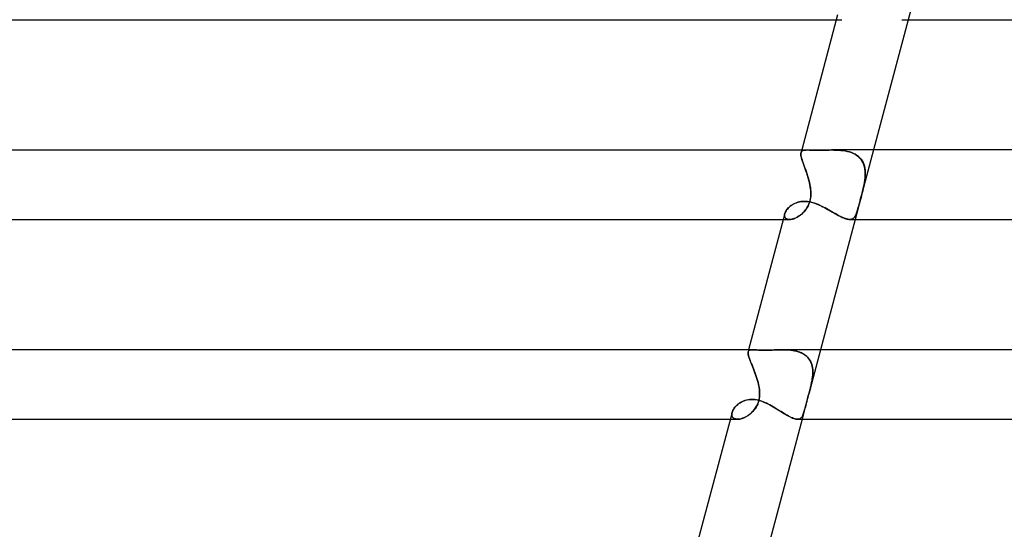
# Model space of a CAD drawing. Header units: millimetres. Extents: x -345 to 345, y -2 to 230.
# Tile 16 of 74: x -170 to -113, y 86 to 115. Entities that reach past the tile are written whole.
import ezdxf

# ---------------------------------------------------------------- set-up
doc = ezdxf.new("R2010")
doc.units = ezdxf.units.MM
doc.layers.add('HIDDEN', color=7, linetype='Continuous')
doc.layers.add('THICK', color=7, linetype='Continuous')

msp = doc.modelspace()

# ---------------------------------------------------------------- linework, layer by layer
at = {"layer": 'HIDDEN'}
for p, q in [((-117.838, 119), (-118.9, 115)), ((-123.038, 115), (-122.727, 115)), ((-125.068, 107.353), (-125.077, 107.305)), ((-125.077, 107.252), (-125.076, 107.306)), ((-125.077, 107.305), (-125.077, 107.249)), ((-125.071, 107.19), (-125.077, 107.252)), ((-125.077, 107.249), (-125.07, 107.184)), ((-125.076, 107.306), (-125.069, 107.352)), ((-125.058, 107.119), (-125.071, 107.19)), ((-125.07, 107.184), (-125.056, 107.111)), ((-125.029, 107.5), (-125.069, 107.352)), ((-125.069, 107.352), (-125.052, 107.394)), ((-125.052, 107.394), (-125.068, 107.353)), ((-125.052, 107.394), (-125.026, 107.428)), ((-125.026, 107.428), (-125.052, 107.394)), ((-125.026, 107.428), (-124.991, 107.454)), ((-124.992, 107.454), (-125.026, 107.428)), ((-124.949, 107.473), (-124.992, 107.454)), ((-124.991, 107.454), (-124.948, 107.473)), ((-124.897, 107.486), (-124.949, 107.473)), ((-124.948, 107.473), (-124.896, 107.486)), ((-124.836, 107.494), (-124.897, 107.486)), ((-124.896, 107.486), (-124.835, 107.495)), ((-124.767, 107.499), (-124.836, 107.494)), ((-124.835, 107.495), (-124.765, 107.499)), ((-124.688, 107.5), (-124.767, 107.499)), ((-124.765, 107.499), (-124.687, 107.5)), ((-124.608, 107.499), (-124.688, 107.5)), ((-124.521, 107.497), (-124.608, 107.499)), ((-124.426, 107.495), (-124.521, 107.497)), ((-124.323, 107.493), (-124.426, 107.495)), ((-124.213, 107.492), (-124.323, 107.493)), ((-124.095, 107.491), (-124.213, 107.492)), ((-123.975, 107.492), (-124.095, 107.491)), ((-123.849, 107.493), (-123.975, 107.492)), ((-123.718, 107.495), (-123.849, 107.493)), ((-123.585, 107.497), (-123.718, 107.495)), ((-123.449, 107.499), (-123.585, 107.497)), ((-123.311, 107.5), (-123.449, 107.499)), ((-123.179, 107.499), (-123.311, 107.5)), ((-123.31, 107.5), (-123.176, 107.499)), ((-123.047, 107.496), (-123.179, 107.499)), ((-123.176, 107.499), (-123.042, 107.496)), ((-122.915, 107.489), (-123.047, 107.496)), ((-123.042, 107.496), (-122.909, 107.489)), ((-122.784, 107.479), (-122.915, 107.489)), ((-122.909, 107.489), (-122.777, 107.479)), ((-122.655, 107.465), (-122.784, 107.479)), ((-122.777, 107.479), (-122.648, 107.464)), ((-122.527, 107.445), (-122.655, 107.465)), ((-122.648, 107.464), (-122.52, 107.444)), ((-122.403, 107.42), (-122.527, 107.445)), ((-122.52, 107.444), (-122.397, 107.419)), ((-122.282, 107.389), (-122.403, 107.42)), ((-122.397, 107.419), (-122.277, 107.387)), ((-122.165, 107.35), (-122.282, 107.389)), ((-122.277, 107.387), (-122.162, 107.349)), ((-122.053, 107.304), (-122.165, 107.35)), ((-122.162, 107.349), (-122.053, 107.303)), ((-121.947, 107.25), (-122.053, 107.304)), ((-122.053, 107.303), (-121.949, 107.25)), ((-121.949, 107.25), (-121.852, 107.19)), ((-121.849, 107.187), (-121.947, 107.25)), ((-121.852, 107.19), (-121.764, 107.121)), ((-121.759, 107.117), (-121.849, 107.187)), ((-120.891, 107.5), (-121.618, 104.76)), ((-125.038, 107.04), (-125.058, 107.119)), ((-125.056, 107.111), (-125.035, 107.03)), ((-125.013, 106.953), (-125.038, 107.04)), ((-125.035, 107.03), (-125.009, 106.94)), ((-124.982, 106.858), (-125.013, 106.953)), ((-125.009, 106.94), (-124.977, 106.842)), ((-124.948, 106.756), (-124.982, 106.858)), ((-124.977, 106.842), (-124.941, 106.739)), ((-124.909, 106.648), (-124.948, 106.756)), ((-124.941, 106.739), (-124.902, 106.629)), ((-124.868, 106.534), (-124.909, 106.648)), ((-124.902, 106.629), (-124.861, 106.515)), ((-121.764, 107.121), (-121.684, 107.046)), ((-121.676, 107.038), (-121.759, 107.117)), ((-121.684, 107.046), (-121.613, 106.963)), ((-121.603, 106.95), (-121.676, 107.038)), ((-121.613, 106.963), (-121.551, 106.873)), ((-121.54, 106.855), (-121.603, 106.95)), ((-121.551, 106.873), (-121.498, 106.777)), ((-121.487, 106.754), (-121.54, 106.855)), ((-121.498, 106.777), (-121.455, 106.676)), ((-121.444, 106.646), (-121.487, 106.754)), ((-121.455, 106.676), (-121.421, 106.571)), ((-121.411, 106.532), (-121.444, 106.646)), ((-121.421, 106.571), (-121.396, 106.46)), ((-124.825, 106.415), (-124.868, 106.534)), ((-124.861, 106.515), (-124.818, 106.395)), ((-124.782, 106.292), (-124.825, 106.415)), ((-124.818, 106.395), (-124.775, 106.273)), ((-124.738, 106.165), (-124.782, 106.292)), ((-124.775, 106.273), (-124.733, 106.148)), ((-124.696, 106.036), (-124.738, 106.165)), ((-124.733, 106.148), (-124.691, 106.021)), ((-124.656, 105.905), (-124.696, 106.036)), ((-124.691, 106.021), (-124.652, 105.892)), ((-121.388, 106.413), (-121.411, 106.532)), ((-121.396, 106.46), (-121.379, 106.347)), ((-121.374, 106.29), (-121.388, 106.413)), ((-121.379, 106.347), (-121.37, 106.23)), ((-121.378, 105.904), (-121.37, 106.035)), ((-121.368, 106.164), (-121.374, 106.29)), ((-121.368, 106.112), (-121.372, 105.992)), ((-121.37, 106.23), (-121.368, 106.112)), ((-121.37, 106.035), (-121.368, 106.164)), ((-124.618, 105.771), (-124.656, 105.905)), ((-124.652, 105.892), (-124.616, 105.762)), ((-124.584, 105.636), (-124.618, 105.771)), ((-124.616, 105.762), (-124.583, 105.631)), ((-124.555, 105.5), (-124.584, 105.636)), ((-124.583, 105.631), (-124.555, 105.5)), ((-124.534, 105.383), (-124.555, 105.5)), ((-124.555, 105.5), (-124.538, 105.408)), ((-121.465, 105.375), (-121.439, 105.5)), ((-121.439, 105.5), (-121.463, 105.383)), ((-121.439, 105.5), (-121.414, 105.636)), ((-121.416, 105.624), (-121.439, 105.5)), ((-121.397, 105.747), (-121.416, 105.624)), ((-121.414, 105.636), (-121.393, 105.77)), ((-121.382, 105.87), (-121.397, 105.747)), ((-121.393, 105.77), (-121.378, 105.904)), ((-121.372, 105.992), (-121.382, 105.87)), ((-124.538, 105.408), (-124.525, 105.317)), ((-124.518, 105.266), (-124.534, 105.383)), ((-124.525, 105.317), (-124.514, 105.226)), ((-124.507, 105.15), (-124.518, 105.266)), ((-124.514, 105.226), (-124.507, 105.135)), ((-124.512, 104.807), (-124.504, 104.919)), ((-124.503, 104.947), (-124.509, 104.845)), ((-124.503, 105.034), (-124.507, 105.15)), ((-124.507, 105.135), (-124.503, 105.044)), ((-124.504, 104.919), (-124.503, 105.034)), ((-124.503, 105.044), (-124.503, 104.947)), ((-121.618, 104.762), (-121.586, 104.882)), ((-121.579, 104.908), (-121.615, 104.774)), ((-121.586, 104.882), (-121.554, 105.003)), ((-121.547, 105.034), (-121.579, 104.908)), ((-121.554, 105.003), (-121.523, 105.126)), ((-121.517, 105.151), (-121.547, 105.034)), ((-121.523, 105.126), (-121.493, 105.251)), ((-121.489, 105.267), (-121.517, 105.151)), ((-121.493, 105.251), (-121.465, 105.375)), ((-121.463, 105.383), (-121.489, 105.267)), ((-125.687, 104.265), (-125.623, 104.313)), ((-125.623, 104.313), (-125.555, 104.357)), ((-125.555, 104.357), (-125.482, 104.398)), ((-125.482, 104.398), (-125.405, 104.434)), ((-125.405, 104.434), (-125.324, 104.466)), ((-125.324, 104.466), (-125.24, 104.493)), ((-125.24, 104.493), (-125.153, 104.514)), ((-125.153, 104.514), (-125.063, 104.529)), ((-125.063, 104.529), (-124.971, 104.539)), ((-124.971, 104.539), (-124.878, 104.542)), ((-124.878, 104.542), (-124.781, 104.539)), ((-124.781, 104.539), (-124.684, 104.529)), ((-124.684, 104.529), (-124.587, 104.514)), ((-124.66, 104.288), (-124.618, 104.381)), ((-124.61, 104.399), (-124.657, 104.293)), ((-124.618, 104.381), (-124.581, 104.48)), ((-124.571, 104.513), (-124.61, 104.399)), ((-124.587, 104.514), (-124.49, 104.493)), ((-124.581, 104.48), (-124.551, 104.586)), ((-124.541, 104.627), (-124.571, 104.513)), ((-124.551, 104.586), (-124.528, 104.695)), ((-124.521, 104.738), (-124.541, 104.627)), ((-124.528, 104.695), (-124.512, 104.807)), ((-124.509, 104.845), (-124.521, 104.738)), ((-124.49, 104.493), (-124.393, 104.468)), ((-124.393, 104.468), (-124.296, 104.437)), ((-124.296, 104.437), (-124.199, 104.403)), ((-124.199, 104.403), (-124.102, 104.364)), ((-124.102, 104.364), (-124.006, 104.323)), ((-124.006, 104.323), (-123.911, 104.278)), ((-121.72, 104.376), (-121.953, 103.5)), ((-121.721, 104.375), (-121.75, 104.265)), ((-121.746, 104.278), (-121.722, 104.37)), ((-121.722, 104.37), (-121.706, 104.43)), ((-121.703, 104.441), (-121.721, 104.375)), ((-121.706, 104.43), (-121.689, 104.493)), ((-121.685, 104.509), (-121.703, 104.441)), ((-121.689, 104.493), (-121.672, 104.558)), ((-121.667, 104.577), (-121.685, 104.509)), ((-121.672, 104.558), (-121.654, 104.624)), ((-121.649, 104.644), (-121.667, 104.577)), ((-121.654, 104.624), (-121.636, 104.691)), ((-121.632, 104.709), (-121.649, 104.644)), ((-121.636, 104.691), (-121.618, 104.759)), ((-121.615, 104.774), (-121.632, 104.709)), ((-126.012, 103.785), (-126.016, 103.735)), ((-126.016, 103.735), (-126.011, 103.689)), ((-126.015, 103.728), (-126.013, 103.782)), ((-126.013, 103.782), (-126.002, 103.838)), ((-126.002, 103.837), (-126.012, 103.785)), ((-126.002, 103.838), (-125.984, 103.892)), ((-125.984, 103.892), (-125.96, 103.946)), ((-125.96, 103.946), (-125.929, 104.001)), ((-125.929, 104.001), (-125.892, 104.056)), ((-125.892, 104.056), (-125.849, 104.11)), ((-125.849, 104.11), (-125.8, 104.164)), ((-125.8, 104.164), (-125.746, 104.216)), ((-125.746, 104.216), (-125.687, 104.265)), ((-125.098, 103.756), (-125.171, 103.703)), ((-125.166, 103.707), (-125.102, 103.753)), ((-125.102, 103.753), (-125.039, 103.804)), ((-125.027, 103.814), (-125.098, 103.756)), ((-125.039, 103.804), (-124.978, 103.859)), ((-124.958, 103.878), (-125.027, 103.814)), ((-124.978, 103.859), (-124.919, 103.918)), ((-124.892, 103.947), (-124.958, 103.878)), ((-124.919, 103.918), (-124.862, 103.981)), ((-124.829, 104.022), (-124.892, 103.947)), ((-124.862, 103.981), (-124.808, 104.048)), ((-124.768, 104.104), (-124.829, 104.022)), ((-124.808, 104.048), (-124.756, 104.121)), ((-124.71, 104.194), (-124.768, 104.104)), ((-124.756, 104.121), (-124.706, 104.201)), ((-124.657, 104.293), (-124.71, 104.194)), ((-124.706, 104.201), (-124.66, 104.288)), ((-123.911, 104.278), (-123.816, 104.232)), ((-123.816, 104.232), (-123.722, 104.183)), ((-123.722, 104.183), (-123.628, 104.133)), ((-123.628, 104.133), (-123.536, 104.082)), ((-123.536, 104.082), (-123.444, 104.031)), ((-123.444, 104.031), (-123.354, 103.98)), ((-123.354, 103.98), (-123.265, 103.929)), ((-123.265, 103.929), (-123.177, 103.879)), ((-123.177, 103.879), (-123.091, 103.83)), ((-123.091, 103.83), (-123.006, 103.783)), ((-123.006, 103.783), (-122.923, 103.738)), ((-122.923, 103.738), (-122.843, 103.695)), ((-121.942, 103.705), (-121.918, 103.751)), ((-121.904, 103.781), (-121.932, 103.723)), ((-121.918, 103.751), (-121.896, 103.801)), ((-121.878, 103.844), (-121.904, 103.781)), ((-121.896, 103.801), (-121.874, 103.855)), ((-121.853, 103.914), (-121.878, 103.844)), ((-121.874, 103.855), (-121.853, 103.913)), ((-121.828, 103.99), (-121.853, 103.914)), ((-121.853, 103.913), (-121.833, 103.975)), ((-121.833, 103.975), (-121.812, 104.042)), ((-121.803, 104.073), (-121.828, 103.99)), ((-121.812, 104.042), (-121.791, 104.114)), ((-121.777, 104.165), (-121.803, 104.073)), ((-121.791, 104.114), (-121.769, 104.193)), ((-121.75, 104.265), (-121.777, 104.165)), ((-121.769, 104.193), (-121.746, 104.278)), ((-126.091, 103.5), (-125.728, 103.5)), ((-126.009, 103.679), (-126.015, 103.728)), ((-126.011, 103.689), (-125.999, 103.647)), ((-125.993, 103.634), (-126.009, 103.679)), ((-125.999, 103.647), (-125.979, 103.609)), ((-125.969, 103.594), (-125.993, 103.634)), ((-125.979, 103.609), (-125.953, 103.576)), ((-125.935, 103.561), (-125.969, 103.594)), ((-125.953, 103.576), (-125.919, 103.549)), ((-125.894, 103.534), (-125.935, 103.561)), ((-125.919, 103.549), (-125.879, 103.527)), ((-125.844, 103.515), (-125.894, 103.534)), ((-125.879, 103.527), (-125.832, 103.512)), ((-125.788, 103.504), (-125.844, 103.515)), ((-125.832, 103.512), (-125.781, 103.503)), ((-125.725, 103.5), (-125.788, 103.504)), ((-125.781, 103.503), (-125.725, 103.5)), ((-125.664, 103.504), (-125.725, 103.5)), ((-125.725, 103.5), (-125.669, 103.503)), ((-125.669, 103.503), (-125.611, 103.511)), ((-125.599, 103.513), (-125.664, 103.504)), ((-125.611, 103.511), (-125.551, 103.525)), ((-125.532, 103.53), (-125.599, 103.513)), ((-125.551, 103.525), (-125.489, 103.543)), ((-125.462, 103.552), (-125.532, 103.53)), ((-125.489, 103.543), (-125.425, 103.566)), ((-125.39, 103.581), (-125.462, 103.552)), ((-125.425, 103.566), (-125.361, 103.594)), ((-125.317, 103.616), (-125.39, 103.581)), ((-125.361, 103.594), (-125.296, 103.627)), ((-125.244, 103.657), (-125.317, 103.616)), ((-125.296, 103.627), (-125.23, 103.665)), ((-125.171, 103.703), (-125.244, 103.657)), ((-125.23, 103.665), (-125.166, 103.707)), ((-122.843, 103.695), (-122.766, 103.657)), ((-122.766, 103.657), (-122.692, 103.621)), ((-122.692, 103.621), (-122.62, 103.59)), ((-122.62, 103.59), (-122.551, 103.563)), ((-122.551, 103.563), (-122.486, 103.54)), ((-122.486, 103.54), (-122.424, 103.522)), ((-122.424, 103.522), (-122.367, 103.51)), ((-122.367, 103.51), (-122.313, 103.502)), ((-122.313, 103.502), (-122.262, 103.5)), ((-122.207, 103.504), (-122.262, 103.5)), ((-122.262, 103.5), (-122.214, 103.503)), ((-122.214, 103.503), (-122.17, 103.511)), ((-122.157, 103.515), (-122.207, 103.504)), ((-122.17, 103.511), (-122.13, 103.524)), ((-122.111, 103.533), (-122.157, 103.515)), ((-122.13, 103.524), (-122.092, 103.542)), ((-122.069, 103.557), (-122.111, 103.533)), ((-122.092, 103.542), (-122.057, 103.566)), ((-122.03, 103.589), (-122.069, 103.557)), ((-122.057, 103.566), (-122.025, 103.593)), ((-121.995, 103.627), (-122.03, 103.589)), ((-122.025, 103.593), (-121.996, 103.626)), ((-121.996, 103.626), (-121.968, 103.663)), ((-121.962, 103.672), (-121.995, 103.627)), ((-121.968, 103.663), (-121.942, 103.705)), ((-121.932, 103.723), (-121.962, 103.672)), ((-128.12, 95.813), (-128.119, 95.852)), ((-128.116, 95.767), (-128.12, 95.813)), ((-128.119, 95.852), (-128.113, 95.886)), ((-128.113, 95.885), (-128.119, 95.847)), ((-128.119, 95.847), (-128.119, 95.802)), ((-128.119, 95.802), (-128.113, 95.75)), ((-128.083, 96), (-128.113, 95.885)), ((-128.099, 95.92), (-128.113, 95.885)), ((-128.113, 95.886), (-128.1, 95.917)), ((-128.1, 95.917), (-128.082, 95.942)), ((-128.077, 95.947), (-128.099, 95.92)), ((-128.082, 95.942), (-128.058, 95.962)), ((-128.048, 95.968), (-128.077, 95.947)), ((-128.058, 95.962), (-128.028, 95.977)), ((-128.011, 95.983), (-128.048, 95.968)), ((-128.028, 95.977), (-127.993, 95.988)), ((-127.965, 95.993), (-128.011, 95.983)), ((-127.993, 95.988), (-127.951, 95.995)), ((-127.912, 95.998), (-127.965, 95.993)), ((-127.951, 95.995), (-127.904, 95.999)), ((-127.851, 96), (-127.912, 95.998)), ((-127.904, 95.999), (-127.851, 96)), ((-127.779, 95.999), (-127.851, 96)), ((-127.699, 95.995), (-127.779, 95.999)), ((-127.608, 95.99), (-127.699, 95.995)), ((-127.509, 95.985), (-127.608, 95.99)), ((-127.4, 95.981), (-127.509, 95.985)), ((-127.281, 95.978), (-127.4, 95.981)), ((-127.152, 95.977), (-127.281, 95.978)), ((-127.052, 95.977), (-127.152, 95.977)), ((-126.947, 95.979), (-127.052, 95.977)), ((-126.838, 95.982), (-126.947, 95.979)), ((-126.727, 95.986), (-126.838, 95.982)), ((-126.613, 95.99), (-126.727, 95.986)), ((-126.498, 95.993), (-126.613, 95.99)), ((-126.382, 95.997), (-126.498, 95.993)), ((-126.264, 95.999), (-126.382, 95.997)), ((-126.147, 96), (-126.264, 95.999)), ((-126.04, 95.999), (-126.147, 96)), ((-126.147, 96), (-126.024, 95.999)), ((-125.933, 95.996), (-126.04, 95.999)), ((-126.024, 95.999), (-125.902, 95.995)), ((-125.827, 95.991), (-125.933, 95.996)), ((-125.902, 95.995), (-125.782, 95.988)), ((-125.722, 95.983), (-125.827, 95.991)), ((-125.782, 95.988), (-125.664, 95.977)), ((-125.619, 95.972), (-125.722, 95.983)), ((-125.664, 95.977), (-125.548, 95.962)), ((-125.516, 95.957), (-125.619, 95.972)), ((-125.548, 95.962), (-125.435, 95.942)), ((-125.416, 95.938), (-125.516, 95.957)), ((-125.435, 95.942), (-125.325, 95.917)), ((-125.318, 95.915), (-125.416, 95.938)), ((-125.325, 95.917), (-125.219, 95.887)), ((-125.222, 95.888), (-125.318, 95.915)), ((-125.13, 95.856), (-125.222, 95.888)), ((-125.219, 95.887), (-125.117, 95.851)), ((-125.041, 95.818), (-125.13, 95.856)), ((-125.117, 95.851), (-125.02, 95.808)), ((-124.956, 95.775), (-125.041, 95.818)), ((-125.02, 95.808), (-124.928, 95.76)), ((-123.944, 96), (-124.561, 93.678)), ((-128.106, 95.715), (-128.116, 95.767)), ((-128.113, 95.75), (-128.101, 95.691)), ((-128.093, 95.658), (-128.106, 95.715)), ((-128.101, 95.691), (-128.084, 95.626)), ((-128.074, 95.594), (-128.093, 95.658)), ((-128.084, 95.626), (-128.061, 95.554)), ((-128.051, 95.524), (-128.074, 95.594)), ((-128.061, 95.554), (-128.034, 95.475)), ((-128.024, 95.448), (-128.051, 95.524)), ((-128.034, 95.475), (-128.002, 95.39)), ((-127.993, 95.367), (-128.024, 95.448)), ((-128.002, 95.39), (-127.968, 95.301)), ((-127.96, 95.281), (-127.993, 95.367)), ((-127.968, 95.301), (-127.93, 95.207)), ((-127.924, 95.19), (-127.96, 95.281)), ((-124.876, 95.727), (-124.956, 95.775)), ((-124.928, 95.76), (-124.843, 95.705)), ((-124.801, 95.673), (-124.876, 95.727)), ((-124.843, 95.705), (-124.765, 95.644)), ((-124.731, 95.614), (-124.801, 95.673)), ((-124.765, 95.644), (-124.694, 95.577)), ((-124.668, 95.549), (-124.731, 95.614)), ((-124.694, 95.577), (-124.63, 95.503)), ((-124.61, 95.478), (-124.668, 95.549)), ((-124.63, 95.503), (-124.573, 95.424)), ((-124.559, 95.402), (-124.61, 95.478)), ((-124.573, 95.424), (-124.525, 95.341)), ((-124.515, 95.321), (-124.559, 95.402)), ((-124.525, 95.341), (-124.484, 95.253)), ((-124.478, 95.237), (-124.515, 95.321)), ((-124.484, 95.253), (-124.451, 95.16)), ((-124.448, 95.148), (-124.478, 95.237)), ((-127.93, 95.207), (-127.89, 95.108)), ((-127.885, 95.095), (-127.924, 95.19)), ((-127.89, 95.108), (-127.849, 95.005)), ((-127.845, 94.996), (-127.885, 95.095)), ((-127.849, 95.005), (-127.807, 94.9)), ((-127.805, 94.893), (-127.845, 94.996)), ((-127.807, 94.9), (-127.765, 94.792)), ((-127.763, 94.788), (-127.805, 94.893)), ((-127.765, 94.792), (-127.724, 94.682)), ((-127.723, 94.68), (-127.763, 94.788)), ((-127.724, 94.682), (-127.683, 94.571)), ((-127.683, 94.57), (-127.723, 94.68)), ((-124.451, 95.16), (-124.426, 95.064)), ((-124.424, 95.054), (-124.448, 95.148)), ((-124.426, 95.064), (-124.407, 94.964)), ((-124.406, 94.958), (-124.424, 95.054)), ((-124.407, 94.964), (-124.395, 94.863)), ((-124.395, 94.859), (-124.406, 94.958)), ((-124.395, 94.863), (-124.39, 94.759)), ((-124.39, 94.757), (-124.395, 94.859)), ((-124.39, 94.759), (-124.39, 94.654)), ((-124.39, 94.653), (-124.39, 94.757)), ((-127.683, 94.571), (-127.644, 94.458)), ((-127.644, 94.459), (-127.683, 94.57)), ((-127.607, 94.346), (-127.644, 94.459)), ((-127.644, 94.458), (-127.607, 94.344)), ((-127.573, 94.232), (-127.607, 94.346)), ((-127.607, 94.344), (-127.572, 94.23)), ((-127.541, 94.116), (-127.573, 94.232)), ((-127.572, 94.23), (-127.541, 94.115)), ((-127.513, 94), (-127.541, 94.116)), ((-127.541, 94.115), (-127.513, 94)), ((-124.481, 94), (-124.457, 94.111)), ((-124.457, 94.11), (-124.481, 94)), ((-124.457, 94.111), (-124.436, 94.222)), ((-124.436, 94.22), (-124.457, 94.11)), ((-124.436, 94.222), (-124.418, 94.332)), ((-124.419, 94.33), (-124.436, 94.22)), ((-124.405, 94.439), (-124.419, 94.33)), ((-124.418, 94.332), (-124.404, 94.44)), ((-124.395, 94.547), (-124.405, 94.439)), ((-124.404, 94.44), (-124.395, 94.548)), ((-124.39, 94.654), (-124.395, 94.547)), ((-124.395, 94.548), (-124.39, 94.653)), ((-127.484, 93.852), (-127.513, 94)), ((-127.513, 94), (-127.493, 93.903)), ((-127.493, 93.903), (-127.477, 93.807)), ((-127.463, 93.703), (-127.484, 93.852)), ((-127.477, 93.807), (-127.464, 93.71)), ((-127.464, 93.71), (-127.454, 93.609)), ((-127.451, 93.555), (-127.463, 93.703)), ((-127.454, 93.609), (-127.45, 93.507)), ((-127.45, 93.409), (-127.451, 93.555)), ((-124.588, 93.577), (-124.617, 93.469)), ((-124.607, 93.507), (-124.561, 93.678)), ((-124.559, 93.683), (-124.588, 93.577)), ((-124.559, 93.684), (-124.545, 93.737)), ((-124.545, 93.737), (-124.559, 93.683)), ((-124.545, 93.737), (-124.531, 93.789)), ((-124.531, 93.789), (-124.545, 93.737)), ((-124.531, 93.789), (-124.518, 93.842)), ((-124.518, 93.842), (-124.531, 93.789)), ((-124.518, 93.842), (-124.505, 93.895)), ((-124.505, 93.895), (-124.518, 93.842)), ((-124.505, 93.895), (-124.493, 93.947)), ((-124.493, 93.947), (-124.505, 93.895)), ((-124.493, 93.947), (-124.481, 94)), ((-124.481, 94), (-124.493, 93.947)), ((-128.581, 92.948), (-128.507, 92.991)), ((-128.507, 92.991), (-128.43, 93.03)), ((-128.43, 93.03), (-128.35, 93.063)), ((-128.35, 93.063), (-128.265, 93.092)), ((-128.265, 93.092), (-128.178, 93.114)), ((-128.178, 93.114), (-128.088, 93.131)), ((-128.088, 93.131), (-127.996, 93.141)), ((-127.996, 93.141), (-127.904, 93.144)), ((-127.904, 93.144), (-127.798, 93.14)), ((-127.798, 93.14), (-127.694, 93.128)), ((-127.694, 93.128), (-127.589, 93.109)), ((-127.589, 93.109), (-127.485, 93.083)), ((-127.569, 92.864), (-127.522, 92.988)), ((-127.526, 92.975), (-127.564, 92.876)), ((-127.496, 93.079), (-127.526, 92.975)), ((-127.522, 92.988), (-127.485, 93.125)), ((-127.473, 93.187), (-127.496, 93.079)), ((-127.485, 93.125), (-127.461, 93.266)), ((-127.485, 93.083), (-127.381, 93.052)), ((-127.458, 93.295), (-127.473, 93.187)), ((-127.461, 93.266), (-127.45, 93.409)), ((-127.451, 93.401), (-127.458, 93.295)), ((-127.45, 93.507), (-127.451, 93.401)), ((-127.381, 93.052), (-127.278, 93.015)), ((-127.278, 93.015), (-127.175, 92.973)), ((-127.175, 92.973), (-127.074, 92.928)), ((-124.778, 92.87), (-124.741, 93.015)), ((-124.739, 93.022), (-124.766, 92.916)), ((-124.741, 93.015), (-124.698, 93.175)), ((-124.709, 93.133), (-124.739, 93.022)), ((-124.679, 93.246), (-124.709, 93.133)), ((-124.698, 93.175), (-124.653, 93.34)), ((-124.648, 93.358), (-124.679, 93.246)), ((-124.653, 93.34), (-124.607, 93.507)), ((-124.617, 93.469), (-124.648, 93.358)), ((-129.052, 92.336), (-129.039, 92.396)), ((-129.04, 92.395), (-129.052, 92.339)), ((-129.039, 92.396), (-129.02, 92.453)), ((-129.02, 92.453), (-128.995, 92.511)), ((-128.995, 92.511), (-128.962, 92.57)), ((-128.962, 92.57), (-128.924, 92.629)), ((-128.924, 92.629), (-128.88, 92.687)), ((-128.88, 92.687), (-128.83, 92.744)), ((-128.83, 92.744), (-128.775, 92.799)), ((-128.775, 92.799), (-128.715, 92.852)), ((-128.715, 92.852), (-128.65, 92.902)), ((-128.65, 92.902), (-128.581, 92.948)), ((-127.917, 92.376), (-127.855, 92.437)), ((-127.844, 92.449), (-127.913, 92.379)), ((-127.855, 92.437), (-127.796, 92.502)), ((-127.778, 92.524), (-127.844, 92.449)), ((-127.796, 92.502), (-127.739, 92.574)), ((-127.716, 92.605), (-127.778, 92.524)), ((-127.739, 92.574), (-127.68, 92.657)), ((-127.659, 92.69), (-127.716, 92.605)), ((-127.68, 92.657), (-127.623, 92.754)), ((-127.609, 92.781), (-127.659, 92.69)), ((-127.623, 92.754), (-127.569, 92.864)), ((-127.564, 92.876), (-127.609, 92.781)), ((-127.074, 92.928), (-126.973, 92.879)), ((-126.973, 92.879), (-126.873, 92.826)), ((-126.873, 92.826), (-126.774, 92.772)), ((-126.774, 92.772), (-126.675, 92.716)), ((-126.675, 92.716), (-126.578, 92.659)), ((-126.578, 92.659), (-126.481, 92.6)), ((-126.481, 92.6), (-126.387, 92.542)), ((-126.387, 92.542), (-126.293, 92.485)), ((-126.293, 92.485), (-126.201, 92.428)), ((-126.201, 92.428), (-126.112, 92.373)), ((-124.861, 92.546), (-125.006, 92)), ((-124.921, 92.341), (-124.902, 92.402)), ((-124.883, 92.465), (-124.905, 92.393)), ((-124.902, 92.402), (-124.882, 92.467)), ((-124.862, 92.543), (-124.883, 92.465)), ((-124.882, 92.467), (-124.863, 92.537)), ((-124.862, 92.543), (-124.838, 92.634)), ((-124.84, 92.628), (-124.862, 92.543)), ((-124.816, 92.719), (-124.84, 92.628)), ((-124.838, 92.634), (-124.811, 92.743)), ((-124.792, 92.815), (-124.816, 92.719)), ((-124.811, 92.743), (-124.778, 92.87)), ((-124.766, 92.916), (-124.792, 92.815)), ((-129.144, 92), (-128.724, 92)), ((-129.052, 92.339), (-129.056, 92.285)), ((-129.056, 92.279), (-129.052, 92.336)), ((-129.056, 92.285), (-129.053, 92.234)), ((-129.052, 92.225), (-129.056, 92.279)), ((-129.053, 92.234), (-129.043, 92.187)), ((-129.039, 92.176), (-129.052, 92.225)), ((-129.043, 92.187), (-129.025, 92.145)), ((-129.018, 92.131), (-129.039, 92.176)), ((-129.025, 92.145), (-129.001, 92.107)), ((-128.987, 92.092), (-129.018, 92.131)), ((-129.001, 92.107), (-128.969, 92.075)), ((-128.949, 92.06), (-128.987, 92.092)), ((-128.969, 92.075), (-128.93, 92.048)), ((-128.902, 92.033), (-128.949, 92.06)), ((-128.93, 92.048), (-128.885, 92.027)), ((-128.848, 92.015), (-128.902, 92.033)), ((-128.885, 92.027), (-128.835, 92.012)), ((-128.787, 92.003), (-128.848, 92.015)), ((-128.835, 92.012), (-128.78, 92.003)), ((-128.72, 92), (-128.787, 92.003)), ((-128.78, 92.003), (-128.721, 92)), ((-128.721, 92), (-128.66, 92.003)), ((-128.655, 92.004), (-128.72, 92)), ((-128.66, 92.003), (-128.596, 92.012)), ((-128.586, 92.014), (-128.655, 92.004)), ((-128.596, 92.012), (-128.53, 92.026)), ((-128.515, 92.03), (-128.586, 92.014)), ((-128.53, 92.026), (-128.463, 92.046)), ((-128.441, 92.053), (-128.515, 92.03)), ((-128.463, 92.046), (-128.394, 92.07)), ((-128.366, 92.082), (-128.441, 92.053)), ((-128.394, 92.07), (-128.324, 92.1)), ((-128.289, 92.117), (-128.366, 92.082)), ((-128.324, 92.1), (-128.255, 92.134)), ((-128.212, 92.158), (-128.289, 92.117)), ((-128.255, 92.134), (-128.185, 92.174)), ((-128.136, 92.204), (-128.212, 92.158)), ((-128.185, 92.174), (-128.116, 92.217)), ((-128.06, 92.257), (-128.136, 92.204)), ((-128.116, 92.217), (-128.048, 92.266)), ((-127.986, 92.315), (-128.06, 92.257)), ((-128.048, 92.266), (-127.982, 92.319)), ((-127.913, 92.379), (-127.986, 92.315)), ((-127.982, 92.319), (-127.917, 92.376)), ((-126.112, 92.373), (-126.023, 92.319)), ((-126.023, 92.319), (-125.937, 92.268)), ((-125.937, 92.268), (-125.854, 92.22)), ((-125.854, 92.22), (-125.774, 92.176)), ((-125.774, 92.176), (-125.697, 92.136)), ((-125.697, 92.136), (-125.624, 92.101)), ((-125.624, 92.101), (-125.554, 92.07)), ((-125.554, 92.07), (-125.488, 92.045)), ((-125.488, 92.045), (-125.426, 92.025)), ((-125.426, 92.025), (-125.369, 92.011)), ((-125.369, 92.011), (-125.315, 92.003)), ((-125.315, 92.003), (-125.266, 92)), ((-125.266, 92), (-125.218, 92.003)), ((-125.216, 92.004), (-125.265, 92)), ((-125.218, 92.003), (-125.175, 92.013)), ((-125.171, 92.014), (-125.216, 92.004)), ((-125.175, 92.013), (-125.136, 92.028)), ((-125.13, 92.031), (-125.171, 92.014)), ((-125.136, 92.028), (-125.101, 92.049)), ((-125.093, 92.055), (-125.13, 92.031)), ((-125.101, 92.049), (-125.068, 92.075)), ((-125.059, 92.085), (-125.093, 92.055)), ((-125.068, 92.075), (-125.038, 92.107)), ((-125.028, 92.121), (-125.059, 92.085)), ((-125.038, 92.107), (-125.011, 92.144)), ((-124.999, 92.163), (-125.028, 92.121)), ((-125.011, 92.144), (-124.986, 92.186)), ((-124.973, 92.212), (-124.999, 92.163)), ((-124.986, 92.186), (-124.963, 92.233)), ((-124.949, 92.266), (-124.973, 92.212)), ((-124.963, 92.233), (-124.942, 92.285)), ((-124.926, 92.326), (-124.949, 92.266)), ((-124.942, 92.285), (-124.921, 92.341)), ((-124.905, 92.393), (-124.926, 92.326))]:
    msp.add_line(p, q, dxfattribs=at)
at = {"layer": 'THICK'}
for p, q in [((-122.962, 115.286), (-125.029, 107.5)), ((-241.992, 115), (-123.038, 115)), ((-118.9, 115), (-120.891, 107.5)), ((-119.264, 115), (119.264, 115)), ((-175.362, 107.5), (-163.667, 107.5)), ((-163.667, 107.5), (-151.288, 107.5)), ((-151.288, 107.5), (-138.276, 107.5)), ((-138.276, 107.5), (-124.687, 107.5)), ((-124.687, 107.5), (-124.606, 107.499)), ((-124.606, 107.499), (-124.517, 107.497)), ((-124.517, 107.497), (-124.422, 107.495)), ((-124.422, 107.495), (-124.319, 107.493)), ((-124.319, 107.493), (-124.209, 107.492)), ((-124.209, 107.492), (-124.095, 107.491)), ((-124.095, 107.491), (-123.971, 107.492)), ((-123.971, 107.492), (-123.843, 107.493)), ((-123.843, 107.493), (-123.713, 107.495)), ((-123.713, 107.495), (-123.58, 107.497)), ((-123.58, 107.497), (-123.446, 107.499)), ((-123.446, 107.499), (-123.31, 107.5)), ((123.312, 107.5), (-123.312, 107.5)), ((-125.635, 104.304), (-125.698, 104.257)), ((-125.568, 104.349), (-125.635, 104.304)), ((-125.496, 104.39), (-125.568, 104.349)), ((-125.419, 104.428), (-125.496, 104.39)), ((-125.338, 104.461), (-125.419, 104.428)), ((-125.253, 104.489), (-125.338, 104.461)), ((-125.165, 104.511), (-125.253, 104.489)), ((-125.073, 104.528), (-125.165, 104.511)), ((-124.977, 104.538), (-125.073, 104.528)), ((-124.878, 104.542), (-124.977, 104.538)), ((-124.783, 104.539), (-124.878, 104.542)), ((-124.686, 104.529), (-124.783, 104.539)), ((-124.587, 104.514), (-124.686, 104.529)), ((-124.487, 104.493), (-124.587, 104.514)), ((-124.387, 104.466), (-124.487, 104.493)), ((-124.286, 104.434), (-124.387, 104.466)), ((-124.185, 104.397), (-124.286, 104.434)), ((-124.084, 104.357), (-124.185, 104.397)), ((-123.984, 104.312), (-124.084, 104.357)), ((-123.883, 104.265), (-123.984, 104.312)), ((-126.002, 103.836), (-128.083, 96)), ((-125.985, 103.889), (-126.002, 103.837)), ((-125.962, 103.941), (-125.985, 103.889)), ((-125.932, 103.995), (-125.962, 103.941)), ((-125.897, 104.049), (-125.932, 103.995)), ((-125.855, 104.102), (-125.897, 104.049)), ((-125.808, 104.155), (-125.855, 104.102)), ((-125.756, 104.207), (-125.808, 104.155)), ((-125.698, 104.257), (-125.756, 104.207)), ((-123.783, 104.215), (-123.883, 104.265)), ((-123.684, 104.163), (-123.783, 104.215)), ((-123.585, 104.11), (-123.684, 104.163)), ((-123.487, 104.055), (-123.585, 104.11)), ((-123.39, 104), (-123.487, 104.055)), ((-123.293, 103.945), (-123.39, 104)), ((-123.198, 103.891), (-123.293, 103.945)), ((-123.104, 103.838), (-123.198, 103.891)), ((-123.012, 103.786), (-123.104, 103.838)), ((-122.923, 103.737), (-123.012, 103.786)), ((-122.836, 103.691), (-122.923, 103.737)), ((-247.992, 103.5), (-126.091, 103.5)), ((-121.953, 103.5), (-123.944, 96)), ((-122.751, 103.649), (-122.836, 103.691)), ((-122.67, 103.611), (-122.751, 103.649)), ((-122.591, 103.578), (-122.67, 103.611)), ((-122.517, 103.55), (-122.591, 103.578)), ((-122.447, 103.528), (-122.517, 103.55)), ((-122.381, 103.513), (-122.447, 103.528)), ((-122.319, 103.503), (-122.381, 103.513)), ((-122.262, 103.5), (-122.319, 103.503)), ((-122.264, 103.5), (122.264, 103.5)), ((-127.851, 96), (-253.998, 96)), ((-127.851, 96), (-127.794, 95.999)), ((-127.794, 95.999), (-127.732, 95.997)), ((-127.732, 95.997), (-127.664, 95.993)), ((-127.664, 95.993), (-127.591, 95.99)), ((-127.591, 95.99), (-127.513, 95.986)), ((-127.513, 95.986), (-127.429, 95.982)), ((-127.429, 95.982), (-127.34, 95.979)), ((-127.34, 95.979), (-127.248, 95.977)), ((-127.248, 95.977), (-127.152, 95.977)), ((-127.152, 95.977), (-127.015, 95.978)), ((-127.015, 95.978), (-126.875, 95.981)), ((-126.875, 95.981), (-126.732, 95.985)), ((-126.732, 95.985), (-126.587, 95.99)), ((-126.587, 95.99), (-126.44, 95.995)), ((-126.44, 95.995), (-126.294, 95.999)), ((-126.294, 95.999), (-126.147, 96)), ((126.147, 96), (-126.147, 96)), ((-128.558, 92.962), (-128.632, 92.914)), ((-128.479, 93.006), (-128.558, 92.962)), ((-128.394, 93.046), (-128.479, 93.006)), ((-128.305, 93.079), (-128.394, 93.046)), ((-128.211, 93.107), (-128.305, 93.079)), ((-128.113, 93.127), (-128.211, 93.107)), ((-128.011, 93.14), (-128.113, 93.127)), ((-127.904, 93.144), (-128.011, 93.14)), ((-127.814, 93.141), (-127.904, 93.144)), ((-127.721, 93.132), (-127.814, 93.141)), ((-127.627, 93.117), (-127.721, 93.132)), ((-127.532, 93.096), (-127.627, 93.117)), ((-127.437, 93.07), (-127.532, 93.096)), ((-127.342, 93.038), (-127.437, 93.07)), ((-127.247, 93.003), (-127.342, 93.038)), ((-127.152, 92.963), (-127.247, 93.003)), ((-127.056, 92.919), (-127.152, 92.963)), ((-129.021, 92.453), (-129.04, 92.395)), ((-128.994, 92.512), (-129.021, 92.453)), ((-128.961, 92.572), (-128.994, 92.512)), ((-128.922, 92.632), (-128.961, 92.572)), ((-128.876, 92.692), (-128.922, 92.632)), ((-128.823, 92.751), (-128.876, 92.692)), ((-128.765, 92.808), (-128.823, 92.751)), ((-128.701, 92.862), (-128.765, 92.808)), ((-128.632, 92.914), (-128.701, 92.862)), ((-126.961, 92.872), (-127.056, 92.919)), ((-126.866, 92.823), (-126.961, 92.872)), ((-126.772, 92.771), (-126.866, 92.823)), ((-126.677, 92.717), (-126.772, 92.771)), ((-126.584, 92.662), (-126.677, 92.717)), ((-126.491, 92.606), (-126.584, 92.662)), ((-126.399, 92.55), (-126.491, 92.606)), ((-126.307, 92.493), (-126.399, 92.55)), ((-126.217, 92.438), (-126.307, 92.493)), ((-126.129, 92.383), (-126.217, 92.438)), ((-253.992, 92), (-129.144, 92)), ((-129.041, 92.391), (-131.136, 84.5)), ((-125.006, 92), (-126.997, 84.5)), ((-126.041, 92.33), (-126.129, 92.383)), ((-125.956, 92.279), (-126.041, 92.33)), ((-125.872, 92.23), (-125.956, 92.279)), ((-125.791, 92.185), (-125.872, 92.23)), ((-125.713, 92.144), (-125.791, 92.185)), ((-125.638, 92.107), (-125.713, 92.144)), ((-125.566, 92.075), (-125.638, 92.107)), ((-125.498, 92.048), (-125.566, 92.075)), ((-125.433, 92.027), (-125.498, 92.048)), ((-125.373, 92.012), (-125.433, 92.027)), ((-125.317, 92.003), (-125.373, 92.012)), ((-125.265, 92), (-125.317, 92.003)), ((-125.268, 92), (125.268, 92))]:
    msp.add_line(p, q, dxfattribs=at)

doc.saveas('drawing.dxf')
